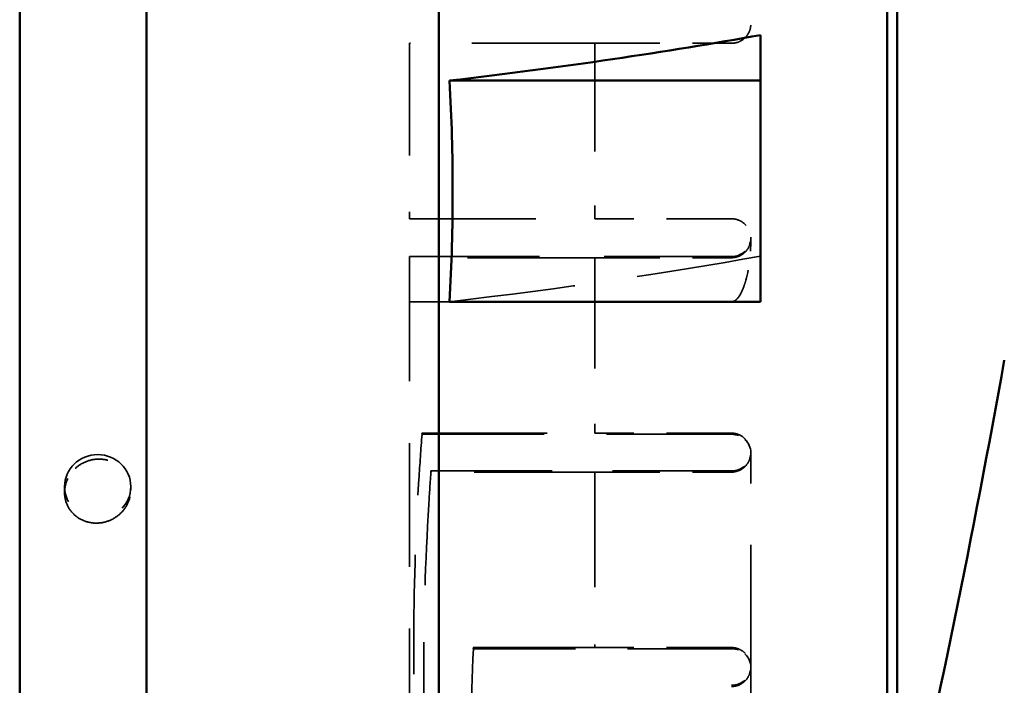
# Model space of a CAD drawing. Header units: millimetres. Extents: x -34725 to 178350, y -13707 to 126150.
# Tile 90 of 256: x -14875 to -14774, y 19429 to 19497. Entities that reach past the tile are written whole.
import ezdxf

# ---------------------------------------------------------------- set-up
doc = ezdxf.new("R2010")
doc.units = ezdxf.units.MM
doc.linetypes.add('DASHED', pattern=[0.75, 0.5, -0.25])
for name, color, linetype, lineweight in [('AM_0', 7, 'CONTINUOUS', 50), ('Sichtbar (ISO)', 7, 'CONTINUOUS', 50), ('Verdeckt (ISO)', 7, 'DASHED', 35)]:
    doc.layers.add(name, color=color, linetype=linetype, lineweight=lineweight)

# ---------------------------------------------------------------- blocks, each defined once
blk = doc.blocks.new('A$C5cacc3fa')
at = {"layer": 'Sichtbar (ISO)'}
for p, q in [((-1547.33, -2628.79), (-1547.33, -2108.79)), ((-1501.33, -2342.52), (-1501.33, -2172.5)), ((-1458.33, -2340.76), (-1458.33, -2176.34)), ((-1471.33, -2340.2), (-1471.33, -2178.22)), ((-1548.33, -2489.79), (-1548.33, -2247.79)), ((-1502.43, -2307.27), (-1534.33, -2307.27)), ((-1534.33, -2307.27), (-1534.33, -2329.96)), ((-1534.33, -2329.96), (-1502.43, -2329.96)), ((-1534.33, -2329.96), (-1534.33, -2334.64))]:
    blk.add_line(p, q, dxfattribs=at)
blk.add_arc((-575.66, -2475.66), 999, 166.81499, 169.94796, dxfattribs=at)
blk.add_ellipse((-1386.15, -2356.87), major_axis=(200.12, -0.02), ratio=0.165148, start_param=2.190868, end_param=2.404565, dxfattribs=at)
blk.add_open_spline([(-1502.43, -2307.27), (-1502.64, -2311.13), (-1502.74, -2314.92), (-1502.74, -2318.62), (-1502.74, -2322.31), (-1502.64, -2326.1), (-1502.43, -2329.96)], degree=3, knots=[-1.122726, -1.122726, -1.122726, -1.122726, 0, 0, 0, 1.122726, 1.122726, 1.122726, 1.122726], dxfattribs=at)
at = {"layer": 'Verdeckt (ISO)', "ltscale": 25.363047}
blk.add_line((-1498.33, -2311.79), (-1498.33, -2246.41), dxfattribs=at)
at = {"layer": 'Verdeckt (ISO)', "ltscale": 25.08684}
for p, q in [((-1533.33, -2247.79), (-1533.33, -2269.79)), ((-1533.33, -2269.79), (-1533.33, -2291.79))]:
    blk.add_line(p, q, dxfattribs=at)
at = {"layer": 'Verdeckt (ISO)', "ltscale": 21.337854}
blk.add_line((-1531.33, -2271.67), (-1504.87, -2271.67), dxfattribs=at)
at = {"layer": 'Verdeckt (ISO)', "ltscale": 13.332776}
for p, q in [((-1531.33, -2271.79), (-1517.33, -2271.79)), ((-1517.33, -2289.79), (-1531.33, -2289.79)), ((-1531.33, -2293.79), (-1517.33, -2293.79)), ((-1517.33, -2311.79), (-1531.33, -2311.79)), ((-1531.33, -2315.79), (-1517.33, -2315.79)), ((-1517.33, -2333.79), (-1531.33, -2333.79))]:
    blk.add_line(p, q, dxfattribs=at)
at = {"layer": 'Verdeckt (ISO)', "ltscale": 23.58321}
blk.add_line((-1517.33, -2289.79), (-1517.33, -2271.79), dxfattribs=at)
at = {"layer": 'Verdeckt (ISO)', "ltscale": 25.879137}
blk.add_line((-1504.84, -2271.79), (-1517.33, -2271.79), dxfattribs=at)
at = {"layer": 'Verdeckt (ISO)', "ltscale": 1.186672}
blk.add_line((-1469.73, -2288.3), (-1469.73, -2287.97), dxfattribs=at)
at = {"layer": 'Verdeckt (ISO)', "ltscale": 2.182975}
blk.add_line((-1462.93, -2288.3), (-1462.93, -2287.7), dxfattribs=at)
at = {"layer": 'Verdeckt (ISO)', "ltscale": 24.841232}
blk.add_line((-1500.52, -2289.91), (-1531.33, -2289.91), dxfattribs=at)
at = {"layer": 'Verdeckt (ISO)', "ltscale": 24.773409}
blk.add_line((-1517.33, -2289.79), (-1500.55, -2289.79), dxfattribs=at)
at = {"layer": 'Verdeckt (ISO)', "ltscale": 0.134488}
blk.add_line((-1500.55, -2289.79), (-1500.52, -2289.91), dxfattribs=at)
at = {"layer": 'Verdeckt (ISO)', "ltscale": 25.580938}
blk.add_line((-1531.33, -2293.67), (-1499.6, -2293.67), dxfattribs=at)
at = {"layer": 'Verdeckt (ISO)', "ltscale": 22.739004}
blk.add_line((-1517.33, -2311.79), (-1517.33, -2293.79), dxfattribs=at)
at = {"layer": 'Verdeckt (ISO)', "ltscale": 25.743126}
blk.add_line((-1499.57, -2293.79), (-1517.33, -2293.79), dxfattribs=at)
at = {"layer": 'Verdeckt (ISO)', "ltscale": 26.608612}
for p, q in [((-1498.33, -2307.27), (-1531.33, -2307.27)), ((-1498.33, -2311.91), (-1531.33, -2311.91))]:
    blk.add_line(p, q, dxfattribs=at)
at = {"layer": 'Verdeckt (ISO)', "ltscale": 26.120176}
blk.add_line((-1517.33, -2311.79), (-1498.33, -2311.79), dxfattribs=at)
at = {"layer": 'Verdeckt (ISO)', "ltscale": 0.131423}
blk.add_line((-1498.33, -2311.91), (-1498.33, -2311.79), dxfattribs=at)
at = {"layer": 'Verdeckt (ISO)', "ltscale": 0.30046}
blk.add_line((-1533.33, -2313.57), (-1533.33, -2313.79), dxfattribs=at)
at = {"layer": 'Verdeckt (ISO)', "ltscale": 22.188759}
blk.add_line((-1517.33, -2333.79), (-1517.33, -2315.79), dxfattribs=at)
at = {"layer": 'Verdeckt (ISO)', "ltscale": 25.915924}
blk.add_line((-1498.33, -2315.79), (-1517.33, -2315.79), dxfattribs=at)
at = {"layer": 'Verdeckt (ISO)', "ltscale": 23.054117}
blk.add_line((-1498.33, -2333.79), (-1498.33, -2315.79), dxfattribs=at)
at = {"layer": 'Verdeckt (ISO)', "ltscale": 25.224432}
blk.add_line((-1517.33, -2333.79), (-1498.33, -2333.79), dxfattribs=at)
at = {"layer": 'Verdeckt (ISO)', "ltscale": 3.07027}
for centre, start_param, end_param in [((-1531.33, -2269.79), 4.712399, 6.283185), ((-1531.33, -2269.79), 0, 1.570786), ((-1531.33, -2291.79), 4.712399, 6.283185), ((-1531.33, -2291.79), 0, 1.570786), ((-1531.33, -2313.79), 4.712399, 6.283185)]:
    blk.add_ellipse(centre, major_axis=(-2, 0), ratio=0.938412, start_param=start_param, end_param=end_param, dxfattribs=at)
at = {"layer": 'Verdeckt (ISO)', "ltscale": 25.837965}
blk.add_ellipse((-1466.33, -2288.3), major_axis=(3.4, 0), ratio=0.965926, dxfattribs=at)
at = {"layer": 'Verdeckt (ISO)', "ltscale": 25.861143}
blk.add_ellipse((-1386.15, -2334.18), major_axis=(200.12, -0.02), ratio=0.165148, start_param=2.190868, end_param=2.404565, dxfattribs=at)
at = {"layer": 'Verdeckt (ISO)', "ltscale": 27.47579}
blk.add_open_spline([(-1504.87, -2239.55), (-1504.61, -2245.06), (-1504.5, -2250.45), (-1504.5, -2255.61), (-1504.5, -2260.77), (-1504.61, -2266.15), (-1504.87, -2271.67)], degree=3, knots=[730.574501, 730.574501, 730.574501, 730.574501, 732.763582, 732.763582, 732.763582, 734.952664, 734.952664, 734.952664, 734.952664], dxfattribs=at)
at = {"layer": 'Verdeckt (ISO)', "ltscale": 23.452757}
blk.add_open_spline([(-1500.52, -2289.91), (-1500.44, -2288.75), (-1500.36, -2287.6), (-1499.94, -2280.58), (-1499.77, -2274.83), (-1499.77, -2269.35), (-1499.77, -2263.88), (-1499.94, -2258.13), (-1500.36, -2251.11), (-1500.44, -2249.96), (-1500.52, -2248.8)], degree=3, knots=[731.145129, 731.145129, 731.145129, 731.145129, 731.599586, 731.599586, 733.922889, 733.922889, 733.922889, 736.246192, 736.246192, 736.700649, 736.700649, 736.700649, 736.700649], dxfattribs=at)
at = {"layer": 'Verdeckt (ISO)', "ltscale": 24.510315}
blk.add_open_spline([(-1499.6, -2250.7), (-1499.48, -2252.24), (-1499.38, -2253.77), (-1498.92, -2261.1), (-1498.75, -2266.77), (-1498.75, -2272.18), (-1498.75, -2277.59), (-1498.92, -2283.27), (-1499.38, -2290.6), (-1499.48, -2292.13), (-1499.6, -2293.67)], degree=3, knots=[731.253026, 731.253026, 731.253026, 731.253026, 731.855348, 731.855348, 734.150808, 734.150808, 734.150808, 736.446268, 736.446268, 737.048589, 737.048589, 737.048589, 737.048589], dxfattribs=at)
at = {"layer": 'Verdeckt (ISO)', "ltscale": 6.311418}
blk.add_open_spline([(-1531.33, -2267.79), (-1531.59, -2267.79), (-1531.86, -2267.84), (-1532.35, -2268.05), (-1532.57, -2268.2), (-1532.93, -2268.56), (-1533.08, -2268.79), (-1533.28, -2269.28), (-1533.33, -2269.54), (-1533.33, -2270.04), (-1533.28, -2270.31), (-1533.07, -2270.82), (-1532.91, -2271.05), (-1532.54, -2271.4), (-1532.33, -2271.54), (-1531.84, -2271.74), (-1531.58, -2271.79), (-1531.33, -2271.79)], degree=3, knots=[0.6358306, 0.6358306, 0.6358306, 0.6358306, 0.7130099, 0.7130099, 0.7901911, 0.7901911, 0.8721482, 0.8721482, 0.9541053, 0.9541053, 1.0379433, 1.0379433, 1.1217814, 1.1217814, 1.1967292, 1.1967292, 1.2716749, 1.2716749, 1.2716749, 1.2716749], dxfattribs=at)
at = {"layer": 'Verdeckt (ISO)', "ltscale": 0.13421}
blk.add_open_spline([(-1504.87, -2271.67), (-1504.86, -2271.71), (-1504.85, -2271.75), (-1504.84, -2271.79)], degree=3, dxfattribs=at)
at = {"layer": 'Verdeckt (ISO)', "ltscale": 19.480762}
blk.add_open_spline([(-1462.93, -2287.7), (-1462.93, -2287.29), (-1463.02, -2286.85), (-1463.36, -2286.06), (-1463.63, -2285.7), (-1464.23, -2285.14), (-1464.61, -2284.9), (-1465.45, -2284.61), (-1465.91, -2284.54), (-1466.76, -2284.58), (-1467.22, -2284.68), (-1468.06, -2285.05), (-1468.44, -2285.32), (-1469.04, -2285.92), (-1469.3, -2286.3), (-1469.64, -2287.12), (-1469.73, -2287.56), (-1469.73, -2288.39), (-1469.64, -2288.82), (-1469.3, -2289.62), (-1469.04, -2289.97), (-1468.44, -2290.54), (-1468.06, -2290.77), (-1467.22, -2291.08), (-1466.76, -2291.14), (-1466.34, -2291.13)], degree=3, knots=[0.516076, 0.516076, 0.516076, 0.516076, 0.644647, 0.644647, 0.773218, 0.773218, 0.902685, 0.902685, 1.032151, 1.032151, 1.161585, 1.161585, 1.291019, 1.291019, 1.418864, 1.418864, 1.546709, 1.546709, 1.674555, 1.674555, 1.8024, 1.8024, 1.931834, 1.931834, 2.061267, 2.061267, 2.061267, 2.061267], dxfattribs=at)
at = {"layer": 'Verdeckt (ISO)', "ltscale": 5.122653}
blk.add_open_spline([(-1466.34, -2291.13), (-1465.91, -2291.11), (-1465.45, -2291.01), (-1464.61, -2290.64), (-1464.23, -2290.38), (-1463.63, -2289.77), (-1463.36, -2289.39), (-1463.02, -2288.56), (-1462.93, -2288.12), (-1462.93, -2287.7)], degree=3, knots=[0, 0, 0, 0, 0.1294669, 0.1294669, 0.2589338, 0.2589338, 0.3875048, 0.3875048, 0.5160757, 0.5160757, 0.5160757, 0.5160757], dxfattribs=at)
at = {"layer": 'Verdeckt (ISO)', "ltscale": 6.168282}
blk.add_open_spline([(-1531.33, -2289.79), (-1531.58, -2289.79), (-1531.85, -2289.84), (-1532.35, -2290.05), (-1532.57, -2290.2), (-1532.92, -2290.56), (-1533.08, -2290.78), (-1533.28, -2291.28), (-1533.33, -2291.54), (-1533.33, -2292.04), (-1533.28, -2292.31), (-1533.07, -2292.81), (-1532.91, -2293.04), (-1532.55, -2293.39), (-1532.33, -2293.54), (-1531.85, -2293.74), (-1531.58, -2293.79), (-1531.33, -2293.79)], degree=3, knots=[0.6213952, 0.6213952, 0.6213952, 0.6213952, 0.6977682, 0.6977682, 0.7741432, 0.7741432, 0.8532349, 0.8532349, 0.9323265, 0.9323265, 1.012458, 1.012458, 1.0925895, 1.0925895, 1.1676912, 1.1676912, 1.2427909, 1.2427909, 1.2427909, 1.2427909], dxfattribs=at)
at = {"layer": 'Verdeckt (ISO)', "ltscale": 0.134533}
blk.add_open_spline([(-1499.6, -2293.67), (-1499.59, -2293.71), (-1499.58, -2293.75), (-1499.57, -2293.79)], degree=3, dxfattribs=at)
at = {"layer": 'Verdeckt (ISO)', "ltscale": 7.76501}
blk.add_open_spline([(-1531.33, -2307.27), (-1531.39, -2307.27), (-1531.44, -2307.27), (-1531.55, -2307.31), (-1531.6, -2307.33), (-1531.75, -2307.41), (-1531.84, -2307.49), (-1532.13, -2307.79), (-1532.28, -2308.07), (-1532.55, -2308.65), (-1532.66, -2308.95), (-1533.15, -2310.54), (-1533.33, -2312.18), (-1533.33, -2313.68), (-1533.33, -2313.79), (-1533.33, -2313.9)], degree=3, knots=[1.3782448, 1.3782448, 1.3782448, 1.3782448, 1.3953493, 1.3953493, 1.4124557, 1.4124557, 1.4466686, 1.4466686, 1.5463932, 1.5463932, 1.6461179, 1.6461179, 2.1139282, 2.1139282, 2.1505453, 2.1505453, 2.1505453, 2.1505453], dxfattribs=at)
at = {"layer": 'Verdeckt (ISO)', "ltscale": 6.072949}
blk.add_open_spline([(-1531.33, -2311.79), (-1531.58, -2311.79), (-1531.85, -2311.84), (-1532.34, -2312.05), (-1532.57, -2312.2), (-1532.92, -2312.55), (-1533.08, -2312.78), (-1533.28, -2313.27), (-1533.33, -2313.54), (-1533.33, -2314.04), (-1533.28, -2314.31), (-1533.07, -2314.81), (-1532.92, -2315.03), (-1532.56, -2315.39), (-1532.34, -2315.54), (-1531.85, -2315.74), (-1531.58, -2315.79), (-1531.33, -2315.79)], degree=3, knots=[0.6117857, 0.6117857, 0.6117857, 0.6117857, 0.6876293, 0.6876293, 0.763475, 0.763475, 0.8406503, 0.8406503, 0.9178256, 0.9178256, 0.9954807, 0.9954807, 1.0731358, 1.0731358, 1.1483524, 1.1483524, 1.2235669, 1.2235669, 1.2235669, 1.2235669], dxfattribs=at)
at = {"layer": 'Verdeckt (ISO)', "ltscale": 6.014274}
blk.add_open_spline([(-1531.33, -2333.79), (-1531.58, -2333.79), (-1531.85, -2333.84), (-1532.34, -2334.04), (-1532.57, -2334.2), (-1532.92, -2334.55), (-1533.08, -2334.78), (-1533.28, -2335.27), (-1533.33, -2335.54), (-1533.33, -2336.04), (-1533.28, -2336.31), (-1533.07, -2336.8), (-1532.92, -2337.03), (-1532.56, -2337.38), (-1532.34, -2337.54), (-1531.85, -2337.74), (-1531.58, -2337.79), (-1531.33, -2337.79)], degree=3, knots=[0.6058732, 0.6058732, 0.6058732, 0.6058732, 0.6813917, 0.6813917, 0.7569123, 0.7569123, 0.8329014, 0.8329014, 0.9088905, 0.9088905, 0.9850236, 0.9850236, 1.0611566, 1.0611566, 1.1364496, 1.1364496, 1.2117406, 1.2117406, 1.2117406, 1.2117406], dxfattribs=at)

msp = doc.modelspace()

# ---------------------------------------------------------------- block references
at = {"layer": 'AM_0', "rotation": 179.9999999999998}
msp.add_blockref('A$C5cacc3fa', (-16333.649, 17161.21), dxfattribs=at)

doc.saveas('drawing.dxf')
